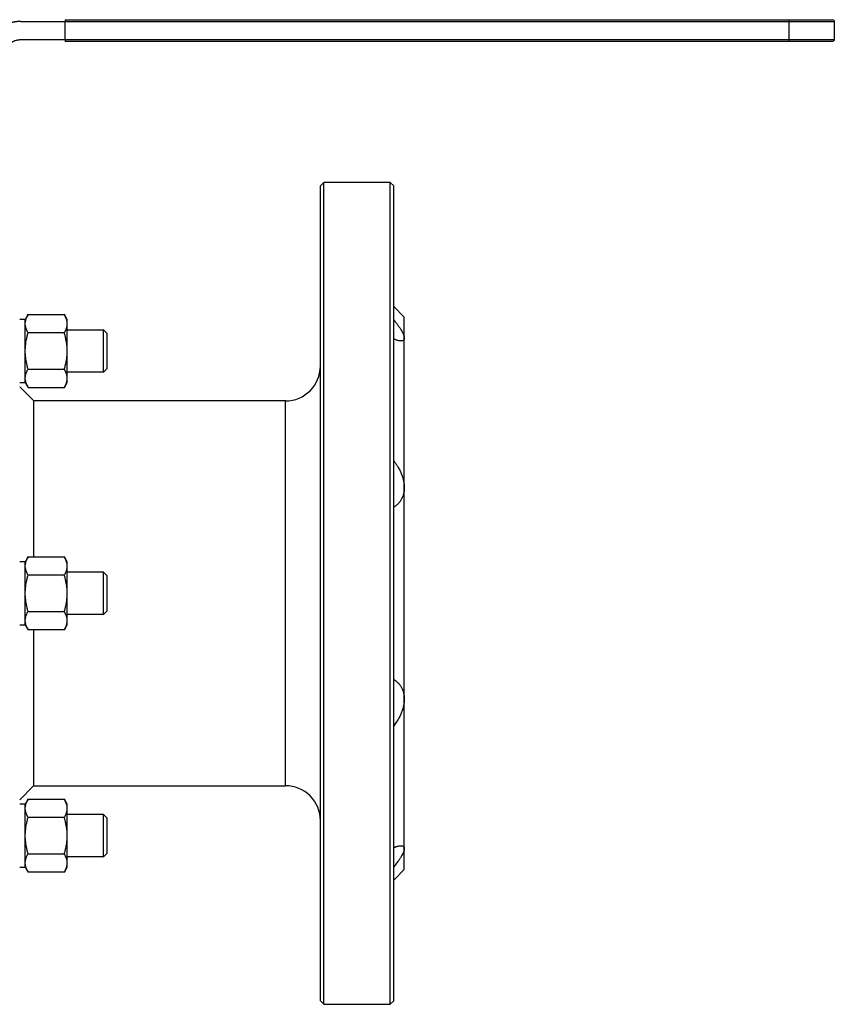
# Model space of a CAD drawing. Header units: millimetres. Extents: x -175 to 298, y -118 to 164.
# Tile 12 of 12: x 65 to 298, y -118 to 164. Entities that reach past the tile are written whole.
import ezdxf

# ---------------------------------------------------------------- set-up
doc = ezdxf.new("R2010")
doc.units = ezdxf.units.MM

msp = doc.modelspace()

# ---------------------------------------------------------------- linework, layer by layer
at = {"color": 7, "linetype": 'Continuous', "lineweight": 25}
for p, q in [((65.31, 163.5), (285, 163.5)), ((78, 164), (285, 164)), ((78, 158.3), (78, 163.5)), ((285, 163.5), (285, 158.3)), ((298, 163.5), (298, 158.3)), ((65.31, 158.3), (285, 158.3)), ((285, 157.8), (78, 157.8)), ((152, 117.5), (151, 116.49)), ((171, 117.5), (151.99, 117.5)), ((172, 116.49), (171, 117.5)), ((175.01, 78.99), (171.99, 82.01)), ((67.41, 79.68), (66.6, 78.28)), ((67.4, 79.67), (77.8, 79.67)), ((78.61, 78.27), (77.79, 79.68)), ((66.6, 78.28), (65, 78.28)), ((77.8, 74.48), (67.4, 74.48)), ((89, 75.28), (78.6, 75.28)), ((90, 74.28), (88.88, 75.4)), ((89, 63.28), (89, 69.28)), ((90, 64.28), (90, 69.28)), ((67.4, 64.09), (77.8, 64.09)), ((78.6, 63.28), (89, 63.28)), ((88.88, 63.16), (90, 64.29)), ((65, 60.28), (66.6, 60.28)), ((66.6, 60.28), (67.41, 58.88)), ((77.79, 58.88), (78.61, 60.29)), ((69.01, 54.99), (65, 59)), ((67.4, 58.89), (77.8, 58.89)), ((141, 55), (69, 55)), ((66.6, 9), (65, 9)), ((67.41, 10.4), (66.6, 9)), ((67.4, 10.39), (77.8, 10.39)), ((78.61, 8.99), (77.79, 10.4)), ((89, 6), (78.6, 6)), ((90, 4.99), (88.88, 6.12)), ((77.8, 5.2), (67.4, 5.2)), ((89, -6), (89, 0)), ((90, -5), (90, 0)), ((151, -116.5), (151, 0)), ((172, -116.5), (172, 0)), ((67.4, -5.2), (77.8, -5.2)), ((88.88, -6.12), (90, -5)), ((78.6, -6), (89, -6)), ((65, -9), (66.6, -9)), ((66.6, -9), (67.41, -10.4)), ((67.4, -10.39), (77.8, -10.39)), ((77.79, -10.4), (78.61, -8.99)), ((65, -59.01), (69.01, -54.99)), ((69, -55), (141, -55)), ((67.41, -58.88), (66.6, -60.28)), ((67.4, -58.89), (77.8, -58.89)), ((78.61, -60.29), (77.79, -58.88)), ((66.6, -60.28), (65, -60.28)), ((77.8, -64.09), (67.4, -64.09)), ((89, -63.28), (78.6, -63.28)), ((90, -64.29), (88.88, -63.16)), ((89, -75.28), (89, -69.28)), ((90, -74.28), (90, -69.28)), ((67.4, -74.48), (77.8, -74.48)), ((78.6, -75.28), (89, -75.28)), ((88.88, -75.4), (90, -74.28)), ((65, -78.28), (66.6, -78.28)), ((66.6, -78.28), (67.41, -79.68)), ((77.79, -79.68), (78.61, -78.27)), ((67.4, -79.67), (77.8, -79.67)), ((171.99, -82.01), (175.01, -78.99)), ((151, -116.5), (152, -117.51)), ((151.99, -117.5), (171, -117.5)), ((171, -117.51), (172, -116.5))]:
    msp.add_line(p, q, dxfattribs=at)
for centre, start, end in [((141, 65), 270.0238, 0), ((141, -65), 0, 90.0238)]:
    msp.add_arc(centre, 10, start, end, dxfattribs=at)
for points, knots in [([(65.31, 163.5), (65.21, 163.5), (65.01, 163.5), (64.71, 163.48), (64.41, 163.46), (64.11, 163.43), (63.81, 163.39), (63.51, 163.34), (63.21, 163.29), (62.92, 163.22), (62.28, 163.06), (61.32, 162.74), (60.1, 162.13), (58.96, 161.38), (58.14, 160.65), (57.58, 160.06), (57.23, 159.65), (56.9, 159.22), (56.59, 158.77), (56.4, 158.46), (56.31, 158.3)], [0, 0, 0, 0, 0.027893, 0.055705, 0.083458, 0.111178, 0.138887, 0.166609, 0.194368, 0.222187, 0.25009, 0.375024, 0.50001, 0.624944, 0.74993, 0.800073, 0.850015, 0.899891, 0.94984, 1, 1, 1, 1]), ([(78, 164), (78, 164), (78, 163.95), (78, 163.76), (78, 163.63), (78, 163.5)], [0, 0, 0, 0, 0.5, 0.5, 1, 1, 1, 1]), ([(285, 164), (285, 164), (285, 163.95), (285, 163.76), (285, 163.63), (285, 163.5)], [0, 0, 0, 0, 0.5, 0.5, 1, 1, 1, 1]), ([(285, 164), (285.12, 164), (285.35, 164), (285.7, 164), (286.05, 164), (286.4, 164), (286.75, 164), (287.09, 164), (287.73, 164), (288.63, 164), (289.79, 164), (290.9, 164), (292.31, 164), (293.9, 164), (295.2, 164), (296.04, 164), (296.57, 164), (296.98, 164), (297.23, 164), (297.37, 164), (297.44, 164), (297.49, 164), (297.5, 164), (297.5, 164)], [0, 0, 0, 0, 0.017899, 0.035765, 0.05361, 0.07145, 0.089297, 0.107167, 0.125073, 0.187573, 0.250101, 0.3126, 0.375128, 0.500004, 0.62488, 0.68738, 0.749908, 0.812407, 0.874935, 0.906234, 0.93746, 0.968691, 1, 1, 1, 1]), ([(285, 163.5), (286.7, 163.5), (288.4, 163.5), (291.55, 163.5), (292.99, 163.5), (295.4, 163.5), (296.36, 163.5), (297.66, 163.5), (298, 163.5), (298, 163.5)], [0, 0, 0, 0, 0.25, 0.25, 0.5, 0.5, 0.75, 0.75, 1, 1, 1, 1]), ([(297.5, 164), (297.63, 164), (297.76, 163.95), (297.95, 163.76), (298, 163.63), (298, 163.5)], [0, 0, 0, 0, 0.5, 0.5, 1, 1, 1, 1]), ([(60.81, 155.7), (60.85, 155.77), (60.93, 155.9), (61.05, 156.08), (61.19, 156.27), (61.33, 156.44), (61.48, 156.61), (61.74, 156.89), (62.14, 157.24), (62.71, 157.62), (63.32, 157.92), (63.89, 158.11), (64.41, 158.23), (64.86, 158.29), (65.16, 158.3), (65.31, 158.3)], [0, 0, 0, 0, 0.041801, 0.083448, 0.125022, 0.1666, 0.208265, 0.250094, 0.375011, 0.500029, 0.624946, 0.749965, 0.833394, 0.916526, 1, 1, 1, 1]), ([(78, 158.3), (78, 158.17), (78, 158.04), (78, 157.85), (78, 157.8), (78, 157.8)], [0, 0, 0, 0, 0.5, 0.5, 1, 1, 1, 1]), ([(285, 158.3), (286.7, 158.3), (288.4, 158.3), (291.55, 158.3), (292.99, 158.3), (295.4, 158.3), (296.36, 158.3), (297.66, 158.3), (298, 158.3), (298, 158.3)], [0, 0, 0, 0, 0.25, 0.25, 0.5, 0.5, 0.75, 0.75, 1, 1, 1, 1]), ([(285, 158.3), (285, 158.17), (285, 158.04), (285, 157.85), (285, 157.8), (285, 157.8)], [0, 0, 0, 0, 0.5, 0.5, 1, 1, 1, 1]), ([(297.5, 157.8), (297.5, 157.8), (297.5, 157.8), (297.48, 157.8), (297.46, 157.8), (297.42, 157.8), (297.38, 157.8), (297.33, 157.8), (297.21, 157.8), (296.98, 157.8), (296.57, 157.8), (296.04, 157.8), (295.2, 157.8), (293.9, 157.8), (292.31, 157.8), (290.9, 157.8), (289.79, 157.8), (288.63, 157.8), (287.64, 157.8), (286.83, 157.8), (286.23, 157.8), (285.61, 157.8), (285.2, 157.8), (285, 157.8)], [0, 0, 0, 0, 0.017899, 0.035765, 0.05361, 0.07145, 0.089297, 0.107167, 0.125073, 0.187573, 0.250101, 0.3126, 0.375128, 0.500004, 0.62488, 0.68738, 0.749908, 0.812407, 0.874935, 0.906234, 0.93746, 0.968691, 1, 1, 1, 1]), ([(298, 158.3), (298, 158.17), (297.95, 158.04), (297.76, 157.85), (297.63, 157.8), (297.5, 157.8)], [0, 0, 0, 0, 0.5, 0.5, 1, 1, 1, 1]), ([(151, 0), (151, 0.35), (151, 1.04), (151, 2.08), (151, 3.12), (151, 4.16), (151, 5.2), (151, 6.24), (151, 7.27), (151, 8.31), (151, 9.35), (151, 10.38), (151, 12.97), (151, 17.1), (151, 22.74), (151, 28.32), (151, 33.83), (151, 39.26), (151, 46.38), (151, 55.01), (151, 64.83), (151, 74.03), (151, 82.51), (151, 90.2), (151, 97.02), (151, 102.91), (151, 106.99), (151, 109.73), (151, 111.53), (151, 113.05), (151, 114.31), (151, 115.29), (151, 115.83), (151, 116.12), (151, 116.26), (151, 116.37), (151, 116.44), (151, 116.49), (151, 116.5), (151, 116.5)], [0, 0, 0, 0, 0.005686, 0.011371, 0.017053, 0.022735, 0.028416, 0.034097, 0.039778, 0.04546, 0.051143, 0.056828, 0.062515, 0.093768, 0.125023, 0.156276, 0.187532, 0.218785, 0.250041, 0.312531, 0.375021, 0.43751, 0.5, 0.56249, 0.62498, 0.68747, 0.74996, 0.781212, 0.812468, 0.843721, 0.874977, 0.90623, 0.937486, 0.947909, 0.958326, 0.968741, 0.979157, 0.989575, 1, 1, 1, 1]), ([(152, 0), (152, 7.69), (152, 15.38), (152, 30.47), (152, 37.86), (152, 52.07), (152, 58.89), (152, 71.67), (152, 77.65), (152, 88.52), (152, 93.43), (152, 101.97), (152, 105.61), (152, 111.5), (152, 113.74), (152, 116.74), (152, 117.5), (152, 117.5)], [0, 0, 0, 0, 0.125, 0.125, 0.25, 0.25, 0.375, 0.375, 0.5, 0.5, 0.625, 0.625, 0.75, 0.75, 0.875, 0.875, 1, 1, 1, 1]), ([(171, 0), (171, 7.69), (171, 15.38), (171, 30.47), (171, 37.86), (171, 52.07), (171, 58.89), (171, 71.67), (171, 77.65), (171, 88.52), (171, 93.43), (171, 101.97), (171, 105.61), (171, 111.5), (171, 113.74), (171, 116.74), (171, 117.5), (171, 117.5)], [0, 0, 0, 0, 0.125, 0.125, 0.25, 0.25, 0.375, 0.375, 0.5, 0.5, 0.625, 0.625, 0.75, 0.75, 0.875, 0.875, 1, 1, 1, 1]), ([(172, 0), (172, 7.62), (172, 15.25), (172, 30.21), (172, 37.54), (172, 51.63), (172, 58.38), (172, 71.06), (172, 76.99), (172, 87.77), (172, 92.63), (172, 101.1), (172, 104.71), (172, 110.55), (172, 112.77), (172, 115.75), (172, 116.5), (172, 116.5)], [0, 0, 0, 0, 0.125, 0.125, 0.25, 0.25, 0.375, 0.375, 0.5, 0.5, 0.625, 0.625, 0.75, 0.75, 0.875, 0.875, 1, 1, 1, 1]), ([(66.6, 77.08), (66.6, 77.15), (66.6, 77.28), (66.62, 77.49), (66.65, 77.7), (66.69, 77.91), (66.74, 78.12), (66.82, 78.41), (66.95, 78.77), (67.15, 79.22), (67.32, 79.52), (67.4, 79.67)], [0, 0, 0, 0, 0.079151, 0.157899, 0.236627, 0.315707, 0.395503, 0.476361, 0.646361, 0.82022, 1, 1, 1, 1]), ([(78.6, 77.08), (78.6, 77.13), (78.6, 77.25), (78.59, 77.43), (78.57, 77.61), (78.54, 77.79), (78.5, 77.96), (78.46, 78.15), (78.38, 78.41), (78.25, 78.77), (78.05, 79.22), (77.88, 79.52), (77.8, 79.67)], [0, 0, 0, 0, 0.066601, 0.133603, 0.201039, 0.268944, 0.337349, 0.406287, 0.475788, 0.642692, 0.817324, 1, 1, 1, 1]), ([(175, 72.99), (175, 74.97), (175, 76.47), (175, 78.49), (175, 79), (175, 79)], [0, 0, 0, 0, 0.5, 0.5, 1, 1, 1, 1]), ([(66.6, 77.08), (66.6, 77.47), (66.6, 77.77), (66.6, 78.18), (66.6, 78.28), (66.6, 78.28)], [0, 0, 0, 0, 0.5, 0.5, 1, 1, 1, 1]), ([(66.6, 69.28), (66.6, 70.07), (66.6, 70.85), (66.6, 72.37), (66.6, 73.1), (66.6, 74.46), (66.6, 75.09), (66.6, 76.2), (66.6, 76.68), (66.6, 77.08)], [0, 0, 0, 0, 0.25, 0.25, 0.5, 0.5, 0.75, 0.75, 1, 1, 1, 1]), ([(67.4, 74.48), (67.36, 74.56), (67.27, 74.71), (67.16, 74.94), (67.05, 75.16), (66.95, 75.38), (66.87, 75.6), (66.78, 75.86), (66.71, 76.14), (66.65, 76.45), (66.61, 76.76), (66.6, 76.97), (66.6, 77.08)], [0, 0, 0, 0, 0.090846, 0.179981, 0.267629, 0.354036, 0.439473, 0.524233, 0.644947, 0.763666, 0.881596, 1, 1, 1, 1]), ([(77.8, 74.48), (77.84, 74.56), (77.93, 74.71), (78.05, 74.94), (78.15, 75.17), (78.25, 75.39), (78.33, 75.61), (78.42, 75.86), (78.49, 76.14), (78.55, 76.45), (78.59, 76.77), (78.6, 76.97), (78.6, 77.08)], [0, 0, 0, 0, 0.092233, 0.182434, 0.270639, 0.356884, 0.441212, 0.523664, 0.645015, 0.764738, 0.883007, 1, 1, 1, 1]), ([(78.6, 77.08), (78.6, 77.47), (78.6, 77.77), (78.6, 78.18), (78.6, 78.28), (78.6, 78.28)], [0, 0, 0, 0, 0.5, 0.5, 1, 1, 1, 1]), ([(78.6, 77.08), (78.6, 77.47), (78.6, 77.77), (78.6, 78.18), (78.6, 78.28), (78.6, 78.28)], [0, 0, 0, 0, 0.5, 0.5, 1, 1, 1, 1]), ([(78.6, 69.28), (78.6, 70.07), (78.6, 70.85), (78.6, 72.37), (78.6, 73.1), (78.6, 74.46), (78.6, 75.09), (78.6, 76.2), (78.6, 76.68), (78.6, 77.08)], [0, 0, 0, 0, 0.25, 0.25, 0.5, 0.5, 0.75, 0.75, 1, 1, 1, 1]), ([(172, 78.22), (172.07, 78.13), (172.21, 77.96), (172.42, 77.69), (172.61, 77.44), (172.81, 77.19), (172.99, 76.94), (173.29, 76.52), (173.69, 75.95), (174.14, 75.24), (174.51, 74.58), (174.74, 74.07), (174.87, 73.7), (174.95, 73.44), (174.99, 73.2), (175, 73.06), (175, 72.99)], [0, 0, 0, 0, 0.042923, 0.085299, 0.127162, 0.168547, 0.209491, 0.250031, 0.377211, 0.499973, 0.626806, 0.749991, 0.81324, 0.875733, 0.937856, 1, 1, 1, 1]), ([(66.6, 69.28), (66.6, 69.42), (66.6, 69.7), (66.62, 70.11), (66.65, 70.53), (66.69, 70.95), (66.74, 71.36), (66.82, 71.94), (66.95, 72.68), (67.15, 73.57), (67.32, 74.17), (67.4, 74.48)], [0, 0, 0, 0, 0.079151, 0.157899, 0.236627, 0.315707, 0.395503, 0.476361, 0.646361, 0.82022, 1, 1, 1, 1]), ([(78.6, 69.28), (78.6, 69.4), (78.6, 69.63), (78.59, 69.99), (78.57, 70.34), (78.54, 70.7), (78.5, 71.06), (78.46, 71.42), (78.38, 71.95), (78.25, 72.66), (78.05, 73.56), (77.88, 74.17), (77.8, 74.48)], [0, 0, 0, 0, 0.066601, 0.133603, 0.20104, 0.268944, 0.337349, 0.406287, 0.475788, 0.64269, 0.817323, 1, 1, 1, 1]), ([(89, 69.28), (89, 70.07), (89, 70.85), (89, 72.3), (89, 72.97), (89, 74.08), (89, 74.52), (89, 75.13), (89, 75.28), (89, 75.28)], [0, 0, 0, 0, 0.25, 0.25, 0.5, 0.5, 0.75, 0.75, 1, 1, 1, 1]), ([(90, 69.28), (90, 69.94), (90, 70.59), (90, 71.8), (90, 72.35), (90, 73.28), (90, 73.65), (90, 74.15), (90, 74.28), (90, 74.28)], [0, 0, 0, 0, 0.25, 0.25, 0.5, 0.5, 0.75, 0.75, 1, 1, 1, 1]), ([(175, 72.99), (175, 72.95), (175, 72.89), (174.99, 72.79), (174.97, 72.71), (174.94, 72.63), (174.91, 72.55), (174.87, 72.49), (174.82, 72.42), (174.72, 72.31), (174.51, 72.2), (174.14, 72.14), (173.69, 72.16), (173.24, 72.26), (172.81, 72.39), (172.42, 72.53), (172.14, 72.65), (172, 72.71)], [0, 0, 0, 0, 0.031109, 0.062163, 0.093212, 0.124306, 0.155492, 0.186821, 0.218339, 0.250093, 0.373241, 0.500047, 0.622802, 0.749991, 0.831463, 0.914703, 1, 1, 1, 1]), ([(175, 30.23), (175, 35.01), (175, 39.59), (175, 48.19), (175, 52.21), (175, 59.52), (175, 62.81), (175, 68.56), (175, 71.01), (175, 72.99)], [0, 0, 0, 0, 0.25, 0.25, 0.5, 0.5, 0.75, 0.75, 1, 1, 1, 1]), ([(67.4, 64.09), (67.36, 64.24), (67.27, 64.54), (67.16, 65), (67.05, 65.45), (66.95, 65.9), (66.87, 66.34), (66.78, 66.84), (66.71, 67.41), (66.65, 68.03), (66.61, 68.66), (66.6, 69.07), (66.6, 69.28)], [0, 0, 0, 0, 0.090846, 0.179981, 0.267629, 0.354036, 0.439473, 0.524233, 0.644947, 0.763666, 0.881596, 1, 1, 1, 1]), ([(66.6, 61.49), (66.6, 61.88), (66.6, 62.36), (66.6, 63.47), (66.6, 64.1), (66.6, 65.46), (66.6, 66.19), (66.6, 67.71), (66.6, 68.5), (66.6, 69.28)], [0, 0, 0, 0, 0.25, 0.25, 0.5, 0.5, 0.75, 0.75, 1, 1, 1, 1]), ([(77.8, 64.09), (77.84, 64.24), (77.93, 64.55), (78.05, 65.01), (78.15, 65.46), (78.25, 65.91), (78.33, 66.35), (78.42, 66.85), (78.49, 67.41), (78.55, 68.04), (78.59, 68.66), (78.6, 69.08), (78.6, 69.28)], [0, 0, 0, 0, 0.092233, 0.182435, 0.270639, 0.356885, 0.441212, 0.523664, 0.645015, 0.764738, 0.883007, 1, 1, 1, 1]), ([(78.6, 61.49), (78.6, 61.88), (78.6, 62.36), (78.6, 63.47), (78.6, 64.1), (78.6, 65.46), (78.6, 66.19), (78.6, 67.71), (78.6, 68.5), (78.6, 69.28)], [0, 0, 0, 0, 0.25, 0.25, 0.5, 0.5, 0.75, 0.75, 1, 1, 1, 1]), ([(66.6, 61.49), (66.6, 61.56), (66.6, 61.7), (66.62, 61.9), (66.65, 62.11), (66.69, 62.32), (66.74, 62.53), (66.82, 62.82), (66.95, 63.18), (67.15, 63.63), (67.32, 63.93), (67.4, 64.09)], [0, 0, 0, 0, 0.079151, 0.157899, 0.236627, 0.315707, 0.395503, 0.476361, 0.646361, 0.82022, 1, 1, 1, 1]), ([(78.6, 61.49), (78.6, 61.55), (78.6, 61.66), (78.59, 61.84), (78.57, 62.02), (78.54, 62.2), (78.5, 62.38), (78.46, 62.56), (78.38, 62.82), (78.25, 63.18), (78.05, 63.63), (77.88, 63.93), (77.8, 64.09)], [0, 0, 0, 0, 0.066601, 0.133603, 0.201039, 0.268944, 0.337349, 0.406287, 0.475788, 0.642692, 0.817324, 1, 1, 1, 1]), ([(67.4, 58.89), (67.36, 58.97), (67.27, 59.12), (67.16, 59.35), (67.05, 59.57), (66.95, 59.8), (66.87, 60.02), (66.78, 60.27), (66.71, 60.55), (66.65, 60.86), (66.61, 61.18), (66.6, 61.38), (66.6, 61.49)], [0, 0, 0, 0, 0.090846, 0.179981, 0.267629, 0.354036, 0.439473, 0.524233, 0.644947, 0.763666, 0.881596, 1, 1, 1, 1]), ([(66.6, 60.28), (66.6, 60.28), (66.6, 60.39), (66.6, 60.79), (66.6, 61.1), (66.6, 61.49)], [0, 0, 0, 0, 0.5, 0.5, 1, 1, 1, 1]), ([(77.8, 58.89), (77.84, 58.97), (77.93, 59.12), (78.05, 59.35), (78.15, 59.58), (78.25, 59.8), (78.33, 60.02), (78.42, 60.27), (78.49, 60.55), (78.55, 60.87), (78.59, 61.18), (78.6, 61.38), (78.6, 61.49)], [0, 0, 0, 0, 0.092233, 0.182434, 0.270639, 0.356884, 0.441212, 0.523664, 0.645015, 0.764738, 0.883007, 1, 1, 1, 1]), ([(78.6, 60.28), (78.6, 60.28), (78.6, 60.39), (78.6, 60.79), (78.6, 61.1), (78.6, 61.49)], [0, 0, 0, 0, 0.5, 0.5, 1, 1, 1, 1]), ([(69, 10.39), (69, 11.68), (69, 15.33), (69, 21.1), (69, 27.58), (69, 33.58), (69, 39), (69, 43.76), (69, 47.77), (69, 50.96), (69, 53.27), (69, 54.73), (69, 54.91), (69, 55)], [0, 0, 0, 0, 0.051647, 0.146482, 0.241318, 0.336153, 0.430988, 0.525824, 0.620659, 0.715494, 0.810329, 0.905165, 1, 1, 1, 1]), ([(172, 37.91), (172.07, 37.82), (172.21, 37.63), (172.42, 37.34), (172.61, 37.05), (172.81, 36.76), (172.99, 36.47), (173.29, 35.97), (173.69, 35.24), (174.14, 34.27), (174.51, 33.27), (174.74, 32.42), (174.87, 31.74), (174.95, 31.23), (174.99, 30.73), (175, 30.4), (175, 30.23)], [0, 0, 0, 0, 0.042925, 0.085303, 0.127169, 0.168556, 0.209502, 0.250045, 0.377222, 0.499983, 0.626806, 0.749982, 0.813233, 0.875729, 0.937853, 1, 1, 1, 1]), ([(175, 30.23), (175, 30.15), (175, 29.99), (174.99, 29.75), (174.97, 29.51), (174.94, 29.27), (174.91, 29.04), (174.87, 28.81), (174.82, 28.59), (174.72, 28.15), (174.51, 27.52), (174.14, 26.78), (173.69, 26.11), (173.24, 25.59), (172.81, 25.19), (172.42, 24.88), (172.14, 24.7), (172, 24.61)], [0, 0, 0, 0, 0.031109, 0.062164, 0.093214, 0.124309, 0.155496, 0.186825, 0.218344, 0.2501, 0.373245, 0.500048, 0.622799, 0.749984, 0.831457, 0.9147, 1, 1, 1, 1]), ([(175, -30.23), (175, -25.46), (175, -20.48), (175, -10.34), (175, -5.17), (175, 5.17), (175, 10.34), (175, 20.48), (175, 25.46), (175, 30.23)], [0, 0, 0, 0, 0.25, 0.25, 0.5, 0.5, 0.75, 0.75, 1, 1, 1, 1]), ([(66.6, 7.79), (66.6, 7.86), (66.6, 8), (66.62, 8.21), (66.65, 8.42), (66.69, 8.63), (66.74, 8.84), (66.82, 9.12), (66.95, 9.49), (67.15, 9.94), (67.32, 10.24), (67.4, 10.39)], [0, 0, 0, 0, 0.079151, 0.157899, 0.236627, 0.315707, 0.395503, 0.476361, 0.646361, 0.82022, 1, 1, 1, 1]), ([(66.6, 7.79), (66.6, 8.19), (66.6, 8.49), (66.6, 8.9), (66.6, 9), (66.6, 9)], [0, 0, 0, 0, 0.5, 0.5, 1, 1, 1, 1]), ([(78.6, 7.79), (78.6, 7.85), (78.6, 7.97), (78.59, 8.15), (78.57, 8.32), (78.54, 8.5), (78.5, 8.68), (78.46, 8.86), (78.38, 9.13), (78.25, 9.48), (78.05, 9.93), (77.88, 10.24), (77.8, 10.39)], [0, 0, 0, 0, 0.066601, 0.133603, 0.201039, 0.268944, 0.337349, 0.406287, 0.475788, 0.642692, 0.817324, 1, 1, 1, 1]), ([(78.6, 7.79), (78.6, 8.19), (78.6, 8.49), (78.6, 8.9), (78.6, 9), (78.6, 9)], [0, 0, 0, 0, 0.5, 0.5, 1, 1, 1, 1]), ([(66.6, 0), (66.6, 0.79), (66.6, 1.57), (66.6, 3.09), (66.6, 3.82), (66.6, 5.18), (66.6, 5.81), (66.6, 6.92), (66.6, 7.4), (66.6, 7.79)], [0, 0, 0, 0, 0.25, 0.25, 0.5, 0.5, 0.75, 0.75, 1, 1, 1, 1]), ([(67.4, 5.2), (67.36, 5.27), (67.27, 5.43), (67.16, 5.65), (67.05, 5.88), (66.95, 6.1), (66.87, 6.32), (66.78, 6.58), (66.71, 6.86), (66.65, 7.17), (66.61, 7.48), (66.6, 7.69), (66.6, 7.79)], [0, 0, 0, 0, 0.0908458, 0.1799811, 0.2676289, 0.354036, 0.439473, 0.5242333, 0.6449471, 0.7636662, 0.8815961, 1, 1, 1, 1]), ([(77.8, 5.2), (77.84, 5.27), (77.93, 5.43), (78.05, 5.66), (78.15, 5.89), (78.25, 6.11), (78.33, 6.33), (78.42, 6.58), (78.49, 6.86), (78.55, 7.17), (78.59, 7.48), (78.6, 7.69), (78.6, 7.79)], [0, 0, 0, 0, 0.092233, 0.182434, 0.270639, 0.356884, 0.441212, 0.523664, 0.645015, 0.764738, 0.883007, 1, 1, 1, 1]), ([(78.6, 0), (78.6, 0.79), (78.6, 1.57), (78.6, 3.09), (78.6, 3.82), (78.6, 5.18), (78.6, 5.81), (78.6, 6.92), (78.6, 7.4), (78.6, 7.79)], [0, 0, 0, 0, 0.25, 0.25, 0.5, 0.5, 0.75, 0.75, 1, 1, 1, 1]), ([(89, 0), (89, 0.79), (89, 1.57), (89, 3.02), (89, 3.69), (89, 4.8), (89, 5.24), (89, 5.84), (89, 6), (89, 6)], [0, 0, 0, 0, 0.25, 0.25, 0.5, 0.5, 0.75, 0.75, 1, 1, 1, 1]), ([(66.6, 0), (66.6, 0.14), (66.6, 0.42), (66.62, 0.83), (66.65, 1.25), (66.69, 1.66), (66.74, 2.08), (66.82, 2.66), (66.95, 3.39), (67.15, 4.29), (67.32, 4.89), (67.4, 5.2)], [0, 0, 0, 0, 0.0791508, 0.1578994, 0.2366269, 0.3157074, 0.3955032, 0.4763613, 0.6463611, 0.8202203, 1, 1, 1, 1]), ([(78.6, 0), (78.6, 0.12), (78.6, 0.35), (78.59, 0.71), (78.57, 1.06), (78.54, 1.42), (78.5, 1.78), (78.46, 2.14), (78.38, 2.67), (78.25, 3.38), (78.05, 4.28), (77.88, 4.89), (77.8, 5.2)], [0, 0, 0, 0, 0.066601, 0.133603, 0.20104, 0.268944, 0.337349, 0.406287, 0.475788, 0.64269, 0.817323, 1, 1, 1, 1]), ([(90, 0), (90, 0.65), (90, 1.31), (90, 2.52), (90, 3.07), (90, 4), (90, 4.37), (90, 4.87), (90, 5), (90, 5)], [0, 0, 0, 0, 0.25, 0.25, 0.5, 0.5, 0.75, 0.75, 1, 1, 1, 1]), ([(171, -117.5), (171, -117.5), (171, -116.74), (171, -113.74), (171, -111.5), (171, -105.61), (171, -101.97), (171, -93.43), (171, -88.52), (171, -77.65), (171, -71.67), (171, -58.89), (171, -52.07), (171, -37.86), (171, -30.47), (171, -15.38), (171, -7.69), (171, 0)], [0, 0, 0, 0, 0.125, 0.125, 0.25, 0.25, 0.375, 0.375, 0.5, 0.5, 0.625, 0.625, 0.75, 0.75, 0.875, 0.875, 1, 1, 1, 1]), ([(67.4, -5.2), (67.36, -5.04), (67.27, -4.74), (67.16, -4.28), (67.05, -3.83), (66.95, -3.39), (66.87, -2.94), (66.78, -2.44), (66.71, -1.87), (66.65, -1.25), (66.61, -0.62), (66.6, -0.21), (66.6, 0)], [0, 0, 0, 0, 0.090846, 0.179981, 0.267629, 0.354036, 0.439473, 0.524233, 0.644947, 0.763666, 0.881596, 1, 1, 1, 1]), ([(66.6, -7.79), (66.6, -7.4), (66.6, -6.92), (66.6, -5.81), (66.6, -5.18), (66.6, -3.82), (66.6, -3.09), (66.6, -1.57), (66.6, -0.79), (66.6, 0)], [0, 0, 0, 0, 0.25, 0.25, 0.5, 0.5, 0.75, 0.75, 1, 1, 1, 1]), ([(77.8, -5.2), (77.84, -5.04), (77.93, -4.73), (78.05, -4.27), (78.15, -3.82), (78.25, -3.37), (78.33, -2.94), (78.42, -2.44), (78.49, -1.87), (78.55, -1.24), (78.59, -0.62), (78.6, -0.21), (78.6, 0)], [0, 0, 0, 0, 0.092233, 0.182435, 0.270639, 0.356885, 0.441212, 0.523664, 0.645015, 0.764738, 0.883007, 1, 1, 1, 1]), ([(78.6, -7.79), (78.6, -7.4), (78.6, -6.92), (78.6, -5.81), (78.6, -5.18), (78.6, -3.82), (78.6, -3.09), (78.6, -1.57), (78.6, -0.79), (78.6, 0)], [0, 0, 0, 0, 0.25, 0.25, 0.5, 0.5, 0.75, 0.75, 1, 1, 1, 1]), ([(152, -117.5), (152, -117.5), (152, -116.74), (152, -113.74), (152, -111.5), (152, -105.61), (152, -101.97), (152, -93.43), (152, -88.52), (152, -77.65), (152, -71.67), (152, -58.89), (152, -52.07), (152, -37.86), (152, -30.47), (152, -15.38), (152, -7.69), (152, 0)], [0, 0, 0, 0, 0.125, 0.125, 0.25, 0.25, 0.375, 0.375, 0.5, 0.5, 0.625, 0.625, 0.75, 0.75, 0.875, 0.875, 1, 1, 1, 1]), ([(66.6, -7.79), (66.6, -7.72), (66.6, -7.59), (66.62, -7.38), (66.65, -7.17), (66.69, -6.96), (66.74, -6.75), (66.82, -6.47), (66.95, -6.1), (67.15, -5.65), (67.32, -5.35), (67.4, -5.2)], [0, 0, 0, 0, 0.0791508, 0.1578994, 0.236627, 0.3157075, 0.3955032, 0.4763613, 0.6463611, 0.8202203, 1, 1, 1, 1]), ([(78.6, -7.79), (78.6, -7.74), (78.6, -7.62), (78.59, -7.44), (78.57, -7.26), (78.54, -7.09), (78.5, -6.91), (78.46, -6.73), (78.38, -6.46), (78.25, -6.1), (78.05, -5.65), (77.88, -5.35), (77.8, -5.2)], [0, 0, 0, 0, 0.066601, 0.133603, 0.201039, 0.268944, 0.337349, 0.406287, 0.475788, 0.642692, 0.817324, 1, 1, 1, 1]), ([(67.4, -10.39), (67.36, -10.32), (67.27, -10.16), (67.16, -9.94), (67.05, -9.71), (66.95, -9.49), (66.87, -9.27), (66.78, -9.01), (66.71, -8.73), (66.65, -8.42), (66.61, -8.11), (66.6, -7.9), (66.6, -7.79)], [0, 0, 0, 0, 0.0908458, 0.1799811, 0.2676289, 0.354036, 0.439473, 0.5242333, 0.6449471, 0.7636662, 0.8815961, 1, 1, 1, 1]), ([(66.6, -9), (66.6, -9), (66.6, -8.9), (66.6, -8.49), (66.6, -8.19), (66.6, -7.79)], [0, 0, 0, 0, 0.5, 0.5, 1, 1, 1, 1]), ([(77.8, -10.39), (77.84, -10.31), (77.93, -10.16), (78.05, -9.93), (78.15, -9.7), (78.25, -9.48), (78.33, -9.26), (78.42, -9.01), (78.49, -8.73), (78.55, -8.42), (78.59, -8.1), (78.6, -7.9), (78.6, -7.79)], [0, 0, 0, 0, 0.0922333, 0.1824344, 0.2706389, 0.3568844, 0.4412116, 0.5236638, 0.6450146, 0.7647382, 0.8830071, 1, 1, 1, 1]), ([(78.6, -9), (78.6, -9), (78.6, -8.9), (78.6, -8.49), (78.6, -8.19), (78.6, -7.79)], [0, 0, 0, 0, 0.5, 0.5, 1, 1, 1, 1]), ([(69, -55), (69, -54.91), (69, -54.73), (69, -53.27), (69, -50.96), (69, -47.77), (69, -43.76), (69, -39), (69, -33.58), (69, -27.58), (69, -21.1), (69, -15.33), (69, -11.68), (69, -10.39)], [0, 0, 0, 0, 0.094835, 0.189671, 0.284506, 0.379341, 0.474176, 0.569012, 0.663847, 0.758682, 0.853518, 0.948353, 1, 1, 1, 1]), ([(172, -24.61), (172.07, -24.65), (172.21, -24.74), (172.42, -24.89), (172.61, -25.04), (172.81, -25.2), (172.99, -25.36), (173.29, -25.66), (173.69, -26.11), (174.14, -26.78), (174.51, -27.52), (174.74, -28.22), (174.87, -28.81), (174.95, -29.27), (174.99, -29.74), (175, -30.07), (175, -30.23)], [0, 0, 0, 0, 0.042921, 0.085295, 0.127157, 0.168541, 0.209484, 0.250024, 0.37721, 0.499979, 0.626762, 0.749899, 0.813172, 0.875688, 0.937833, 1, 1, 1, 1]), ([(175, -30.23), (175, -30.31), (175, -30.48), (174.99, -30.73), (174.97, -30.98), (174.94, -31.23), (174.91, -31.48), (174.87, -31.74), (174.82, -32), (174.72, -32.51), (174.51, -33.27), (174.14, -34.27), (173.69, -35.24), (173.24, -36.07), (172.81, -36.77), (172.42, -37.35), (172.14, -37.72), (172, -37.91)], [0, 0, 0, 0, 0.031106, 0.062158, 0.093205, 0.124296, 0.155481, 0.186807, 0.218322, 0.250074, 0.37323, 0.500045, 0.6228, 0.74999, 0.831461, 0.914702, 1, 1, 1, 1]), ([(175, -72.99), (175, -71.01), (175, -68.56), (175, -62.81), (175, -59.52), (175, -52.21), (175, -48.19), (175, -39.59), (175, -35.01), (175, -30.23)], [0, 0, 0, 0, 0.25, 0.25, 0.5, 0.5, 0.75, 0.75, 1, 1, 1, 1]), ([(66.6, -61.49), (66.6, -61.42), (66.6, -61.28), (66.62, -61.07), (66.65, -60.86), (66.69, -60.66), (66.74, -60.45), (66.82, -60.16), (66.95, -59.79), (67.15, -59.34), (67.32, -59.04), (67.4, -58.89)], [0, 0, 0, 0, 0.079151, 0.157899, 0.236627, 0.315707, 0.395503, 0.476361, 0.646361, 0.82022, 1, 1, 1, 1]), ([(78.6, -61.49), (78.6, -61.43), (78.6, -61.31), (78.59, -61.14), (78.57, -60.96), (78.54, -60.78), (78.5, -60.6), (78.46, -60.42), (78.38, -60.15), (78.25, -59.8), (78.05, -59.35), (77.88, -59.04), (77.8, -58.89)], [0, 0, 0, 0, 0.066601, 0.133603, 0.201039, 0.268944, 0.337349, 0.406287, 0.475788, 0.642692, 0.817324, 1, 1, 1, 1]), ([(66.6, -61.49), (66.6, -61.1), (66.6, -60.79), (66.6, -60.39), (66.6, -60.28), (66.6, -60.28)], [0, 0, 0, 0, 0.5, 0.5, 1, 1, 1, 1]), ([(66.6, -69.28), (66.6, -68.5), (66.6, -67.71), (66.6, -66.19), (66.6, -65.46), (66.6, -64.1), (66.6, -63.47), (66.6, -62.36), (66.6, -61.88), (66.6, -61.49)], [0, 0, 0, 0, 0.25, 0.25, 0.5, 0.5, 0.75, 0.75, 1, 1, 1, 1]), ([(67.4, -64.09), (67.36, -64.01), (67.27, -63.86), (67.16, -63.63), (67.05, -63.4), (66.95, -63.18), (66.87, -62.96), (66.78, -62.71), (66.71, -62.42), (66.65, -62.11), (66.61, -61.8), (66.6, -61.59), (66.6, -61.49)], [0, 0, 0, 0, 0.090846, 0.179981, 0.267629, 0.354036, 0.439473, 0.524233, 0.644947, 0.763666, 0.881596, 1, 1, 1, 1]), ([(77.8, -64.09), (77.84, -64.01), (77.93, -63.85), (78.05, -63.62), (78.15, -63.4), (78.25, -63.17), (78.33, -62.96), (78.42, -62.71), (78.49, -62.42), (78.55, -62.11), (78.59, -61.8), (78.6, -61.59), (78.6, -61.49)], [0, 0, 0, 0, 0.092233, 0.182434, 0.270639, 0.356884, 0.441212, 0.523664, 0.645015, 0.764738, 0.883007, 1, 1, 1, 1]), ([(78.6, -61.49), (78.6, -61.1), (78.6, -60.79), (78.6, -60.39), (78.6, -60.28), (78.6, -60.28)], [0, 0, 0, 0, 0.5, 0.5, 1, 1, 1, 1]), ([(78.6, -61.49), (78.6, -61.1), (78.6, -60.79), (78.6, -60.39), (78.6, -60.28), (78.6, -60.28)], [0, 0, 0, 0, 0.5, 0.5, 1, 1, 1, 1]), ([(78.6, -69.28), (78.6, -68.5), (78.6, -67.71), (78.6, -66.19), (78.6, -65.46), (78.6, -64.1), (78.6, -63.47), (78.6, -62.36), (78.6, -61.88), (78.6, -61.49)], [0, 0, 0, 0, 0.25, 0.25, 0.5, 0.5, 0.75, 0.75, 1, 1, 1, 1]), ([(66.6, -69.28), (66.6, -69.14), (66.6, -68.87), (66.62, -68.45), (66.65, -68.03), (66.69, -67.62), (66.74, -67.2), (66.82, -66.62), (66.95, -65.89), (67.15, -64.99), (67.32, -64.39), (67.4, -64.09)], [0, 0, 0, 0, 0.079151, 0.157899, 0.236627, 0.315707, 0.395503, 0.476361, 0.646361, 0.82022, 1, 1, 1, 1]), ([(78.6, -69.28), (78.6, -69.16), (78.6, -68.93), (78.59, -68.58), (78.57, -68.22), (78.54, -67.86), (78.5, -67.5), (78.46, -67.14), (78.38, -66.61), (78.25, -65.9), (78.05, -65), (77.88, -64.4), (77.8, -64.09)], [0, 0, 0, 0, 0.066601, 0.133603, 0.20104, 0.268944, 0.337349, 0.406287, 0.475788, 0.64269, 0.817323, 1, 1, 1, 1]), ([(89, -69.28), (89, -68.5), (89, -67.71), (89, -66.26), (89, -65.59), (89, -64.48), (89, -64.04), (89, -63.44), (89, -63.28), (89, -63.28)], [0, 0, 0, 0, 0.25, 0.25, 0.5, 0.5, 0.75, 0.75, 1, 1, 1, 1]), ([(90, -69.28), (90, -68.63), (90, -67.97), (90, -66.76), (90, -66.21), (90, -65.28), (90, -64.91), (90, -64.41), (90, -64.28), (90, -64.28)], [0, 0, 0, 0, 0.25, 0.25, 0.5, 0.5, 0.75, 0.75, 1, 1, 1, 1]), ([(67.4, -74.48), (67.36, -74.32), (67.27, -74.02), (67.16, -73.56), (67.05, -73.11), (66.95, -72.67), (66.87, -72.22), (66.78, -71.72), (66.71, -71.15), (66.65, -70.53), (66.61, -69.91), (66.6, -69.49), (66.6, -69.28)], [0, 0, 0, 0, 0.090846, 0.179981, 0.267629, 0.354036, 0.439473, 0.524233, 0.644947, 0.763666, 0.881596, 1, 1, 1, 1]), ([(66.6, -77.08), (66.6, -76.68), (66.6, -76.2), (66.6, -75.09), (66.6, -74.46), (66.6, -73.1), (66.6, -72.37), (66.6, -70.85), (66.6, -70.07), (66.6, -69.28)], [0, 0, 0, 0, 0.25, 0.25, 0.5, 0.5, 0.75, 0.75, 1, 1, 1, 1]), ([(77.8, -74.48), (77.84, -74.32), (77.93, -74.01), (78.05, -73.55), (78.15, -73.1), (78.25, -72.65), (78.33, -72.22), (78.42, -71.72), (78.49, -71.15), (78.55, -70.52), (78.59, -69.9), (78.6, -69.49), (78.6, -69.28)], [0, 0, 0, 0, 0.092233, 0.182435, 0.270639, 0.356885, 0.441212, 0.523664, 0.645015, 0.764738, 0.883007, 1, 1, 1, 1]), ([(78.6, -77.08), (78.6, -76.68), (78.6, -76.2), (78.6, -75.09), (78.6, -74.46), (78.6, -73.1), (78.6, -72.37), (78.6, -70.85), (78.6, -70.07), (78.6, -69.28)], [0, 0, 0, 0, 0.25, 0.25, 0.5, 0.5, 0.75, 0.75, 1, 1, 1, 1]), ([(172, -72.71), (172.07, -72.68), (172.21, -72.62), (172.42, -72.54), (172.61, -72.46), (172.81, -72.4), (172.99, -72.34), (173.29, -72.25), (173.69, -72.16), (174.14, -72.14), (174.51, -72.2), (174.74, -72.33), (174.87, -72.48), (174.95, -72.62), (174.99, -72.79), (175, -72.92), (175, -72.99)], [0, 0, 0, 0, 0.042925, 0.085302, 0.127167, 0.168554, 0.2095, 0.250043, 0.377221, 0.499981, 0.626783, 0.749937, 0.8132, 0.875707, 0.937842, 1, 1, 1, 1]), ([(175, -72.99), (175, -73.02), (175, -73.09), (174.99, -73.2), (174.97, -73.32), (174.94, -73.44), (174.91, -73.56), (174.87, -73.7), (174.82, -73.84), (174.72, -74.12), (174.51, -74.58), (174.14, -75.24), (173.69, -75.95), (173.24, -76.6), (172.81, -77.19), (172.42, -77.7), (172.14, -78.04), (172, -78.22)], [0, 0, 0, 0, 0.031109, 0.062164, 0.093214, 0.124307, 0.155495, 0.186824, 0.218342, 0.250097, 0.373243, 0.500048, 0.622802, 0.74999, 0.831462, 0.914703, 1, 1, 1, 1]), ([(175, -79), (175, -79), (175, -78.49), (175, -76.47), (175, -74.97), (175, -72.99)], [0, 0, 0, 0, 0.5, 0.5, 1, 1, 1, 1]), ([(66.6, -77.08), (66.6, -77.01), (66.6, -76.87), (66.62, -76.66), (66.65, -76.45), (66.69, -76.24), (66.74, -76.03), (66.82, -75.75), (66.95, -75.38), (67.15, -74.93), (67.32, -74.63), (67.4, -74.48)], [0, 0, 0, 0, 0.079151, 0.157899, 0.236627, 0.315707, 0.395503, 0.476361, 0.646361, 0.82022, 1, 1, 1, 1]), ([(78.6, -77.08), (78.6, -77.02), (78.6, -76.9), (78.59, -76.72), (78.57, -76.55), (78.54, -76.37), (78.5, -76.19), (78.46, -76.01), (78.38, -75.74), (78.25, -75.39), (78.05, -74.94), (77.88, -74.63), (77.8, -74.48)], [0, 0, 0, 0, 0.066601, 0.133603, 0.201039, 0.268944, 0.337349, 0.406287, 0.475788, 0.642692, 0.817324, 1, 1, 1, 1]), ([(66.6, -78.28), (66.6, -78.28), (66.6, -78.18), (66.6, -77.77), (66.6, -77.47), (66.6, -77.08)], [0, 0, 0, 0, 0.5, 0.5, 1, 1, 1, 1]), ([(67.4, -79.67), (67.36, -79.6), (67.27, -79.45), (67.16, -79.22), (67.05, -78.99), (66.95, -78.77), (66.87, -78.55), (66.78, -78.3), (66.71, -78.01), (66.65, -77.7), (66.61, -77.39), (66.6, -77.18), (66.6, -77.08)], [0, 0, 0, 0, 0.090846, 0.179981, 0.267629, 0.354036, 0.439473, 0.524233, 0.644947, 0.763666, 0.881596, 1, 1, 1, 1]), ([(77.8, -79.67), (77.84, -79.6), (77.93, -79.44), (78.05, -79.21), (78.15, -78.99), (78.25, -78.76), (78.33, -78.54), (78.42, -78.29), (78.49, -78.01), (78.55, -77.7), (78.59, -77.39), (78.6, -77.18), (78.6, -77.08)], [0, 0, 0, 0, 0.092233, 0.182434, 0.270639, 0.356884, 0.441212, 0.523664, 0.645015, 0.764738, 0.883007, 1, 1, 1, 1]), ([(78.6, -78.28), (78.6, -78.28), (78.6, -78.18), (78.6, -77.77), (78.6, -77.47), (78.6, -77.08)], [0, 0, 0, 0, 0.5, 0.5, 1, 1, 1, 1])]:
    msp.add_open_spline(points, degree=3, knots=knots, dxfattribs=at)
at = {"color": 1, "linetype": 'Continuous', "lineweight": 25}
for points in [[(141, 0), (141, 3.6), (141, 7.2), (141, 14.26), (141, 17.72), (141, 24.37), (141, 27.56), (141, 33.55), (141, 36.35), (141, 41.44), (141, 43.73), (141, 47.73), (141, 49.44), (141, 52.19), (141, 53.24), (141, 54.65), (141, 55), (141, 55)], [(141, -55), (141, -55), (141, -54.65), (141, -53.24), (141, -52.19), (141, -49.44), (141, -47.73), (141, -43.73), (141, -41.44), (141, -36.35), (141, -33.55), (141, -27.56), (141, -24.37), (141, -17.72), (141, -14.26), (141, -7.2), (141, -3.6), (141, 0)]]:
    msp.add_open_spline(points, degree=3, knots=[0, 0, 0, 0, 0.125, 0.125, 0.25, 0.25, 0.375, 0.375, 0.5, 0.5, 0.625, 0.625, 0.75, 0.75, 0.875, 0.875, 1, 1, 1, 1], dxfattribs=at)

doc.saveas('drawing.dxf')
